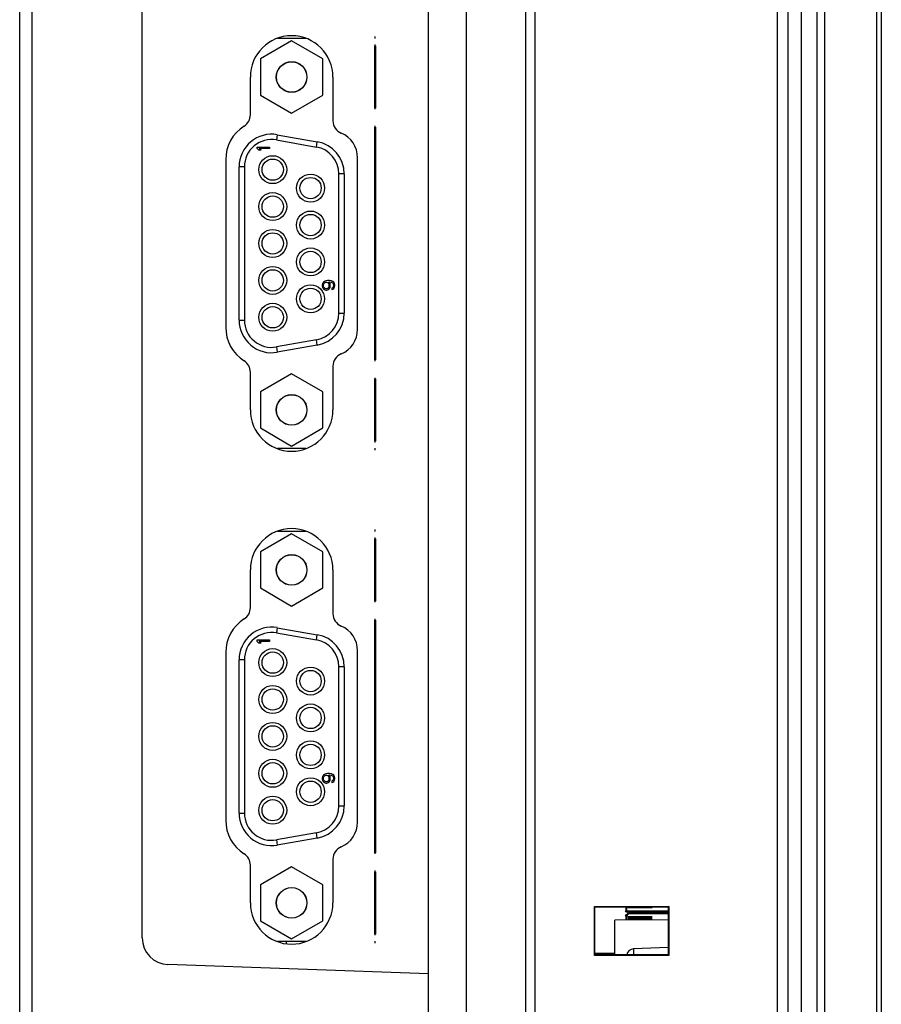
# Model space of a CAD drawing. Header units: millimetres. Extents: x 0 to 1189, y 0 to 841.
# Tile 3 of 17: x 88 to 153, y 446 to 520. Entities that reach past the tile are written whole.
import ezdxf

# ---------------------------------------------------------------- set-up
doc = ezdxf.new("R2010")
doc.units = ezdxf.units.MM
doc.header["$LTSCALE"] = 65.395
for name, color, linetype in [('CONNECTOR_GUIDE-RX10-SHAPE', 7, 'CONTINUOUS'), ('D_SUB_09P-SHAPE', 7, 'CONTINUOUS'), ('FRONT_CASE-RX12-SHAPE', 7, 'CONTINUOUS'), ('MAIN_PCB_ASSY_RX10-SHAPE', 7, 'CONTINUOUS'), ('PCB-FRONT_USB_10E-SHAPE', 7, 'CONTINUOUS'), ('REAR_CASE-RX12-SHAPE', 7, 'CONTINUOUS'), ('SEAL_GASKET-RX12-SHAPE', 7, 'CONTINUOUS')]:
    doc.layers.add(name, color=color, linetype=linetype)

msp = doc.modelspace()

# ---------------------------------------------------------------- linework, layer by layer
at = {"layer": 'CONNECTOR_GUIDE-RX10-SHAPE', "color": 7, "linetype": 'Continuous'}
for p, q in [((105.185, 512.578), (105.185, 515.414)), ((111.385, 515.414), (111.385, 512.127)), ((113.235, 496.481), (113.235, 509.356)), ((103.335, 509.205), (103.335, 496.632)), ((111.385, 493.71), (111.385, 490.424)), ((105.185, 490.424), (105.185, 493.259)), ((105.185, 475.578), (105.185, 478.414)), ((111.385, 478.414), (111.385, 475.127)), ((113.235, 459.481), (113.235, 472.356)), ((103.335, 472.205), (103.335, 459.632)), ((105.185, 453.424), (105.185, 456.259)), ((111.385, 456.71), (111.385, 453.424))]:
    msp.add_line(p, q, dxfattribs=at)
for centre, radius, start, end in [((108.285, 515.414), 3.1, 0, 180), ((104.185, 512.578), 1, 302.51361, 0), ((106.335, 509.205), 3, 122.51361, 180), ((112.385, 512.127), 1, 180, 247.45969), ((111.235, 509.356), 2, 0, 67.45969), ((106.335, 496.632), 3, 180, 237.48639), ((111.235, 496.481), 2, 292.54031, 0), ((112.385, 493.71), 1, 112.54031, 180), ((104.185, 493.259), 1, 0, 57.48639), ((108.285, 490.424), 3.1, 180, 0), ((108.285, 478.414), 3.1, 0, 180), ((104.185, 475.578), 1, 302.51361, 0), ((106.335, 472.205), 3, 122.51361, 180), ((112.385, 475.127), 1, 180, 247.45969), ((111.235, 472.356), 2, 0, 67.45969), ((106.335, 459.632), 3, 180, 237.48639), ((111.235, 459.481), 2, 292.54031, 0), ((112.385, 456.71), 1, 112.54031, 180), ((104.185, 456.259), 1, 0, 57.48639), ((108.285, 453.424), 3.1, 180, 0)]:
    msp.add_arc(centre, radius, start, end, dxfattribs=at)
at = {"layer": 'D_SUB_09P-SHAPE', "color": 7, "linetype": 'Continuous'}
for p, q in [((108.285, 518.121), (105.94, 516.768)), ((107.213, 518.319), (109.357, 518.319)), ((110.63, 516.768), (108.285, 518.121)), ((105.94, 516.768), (105.94, 514.06)), ((110.63, 514.06), (110.63, 516.768)), ((105.94, 514.06), (108.285, 512.706)), ((108.285, 512.706), (110.63, 514.06)), ((107.21, 511.081), (107.141, 510.688)), ((107.21, 511.081), (110.21, 510.552)), ((105.685, 510.037), (105.685, 510.156)), ((105.685, 510.156), (106.635, 510.156)), ((105.685, 510.037), (105.826, 509.919)), ((105.988, 509.919), (105.847, 510.037)), ((106.635, 510.037), (105.847, 510.037)), ((106.635, 510.156), (106.635, 510.037)), ((107.141, 510.688), (110.141, 510.159)), ((110.141, 510.159), (110.21, 510.552)), ((105.988, 509.919), (105.826, 509.919)), ((104.335, 497.169), (104.335, 508.669)), ((104.735, 508.669), (104.335, 508.669)), ((104.735, 508.669), (104.735, 497.169)), ((112.235, 508.14), (111.835, 508.14)), ((111.835, 497.698), (111.835, 508.14)), ((112.235, 508.14), (112.235, 497.698)), ((110.605, 499.913), (110.585, 499.814)), ((110.585, 499.814), (110.585, 499.716)), ((110.585, 499.716), (110.605, 499.617)), ((110.666, 500.012), (110.605, 499.913)), ((110.605, 499.617), (110.666, 499.518)), ((110.747, 500.072), (110.666, 500.012)), ((110.686, 499.834), (110.706, 499.894)), ((110.686, 499.696), (110.686, 499.834)), ((110.706, 499.636), (110.686, 499.696)), ((110.706, 499.894), (110.747, 499.953)), ((110.747, 499.577), (110.706, 499.636)), ((110.848, 500.111), (110.747, 500.072)), ((110.747, 499.953), (110.807, 499.993)), ((110.807, 499.993), (110.868, 500.012)), ((110.989, 500.131), (110.848, 500.111)), ((110.868, 500.012), (110.908, 500.012)), ((110.908, 500.012), (110.969, 499.993)), ((110.969, 499.993), (111.03, 499.953)), ((111.131, 500.131), (110.989, 500.131)), ((111.03, 499.953), (111.07, 499.894)), ((111.07, 499.636), (111.03, 499.577)), ((111.07, 499.894), (111.09, 499.834)), ((111.09, 499.696), (111.07, 499.636)), ((111.09, 500.032), (111.131, 500.032)), ((111.171, 499.913), (111.09, 500.032)), ((111.09, 499.834), (111.09, 499.696)), ((111.11, 499.518), (111.171, 499.617)), ((111.272, 500.111), (111.131, 500.131)), ((111.131, 500.032), (111.252, 500.012)), ((111.191, 499.814), (111.171, 499.913)), ((111.171, 499.617), (111.191, 499.716)), ((111.191, 499.716), (111.191, 499.814)), ((111.252, 500.012), (111.312, 499.993)), ((111.373, 500.072), (111.272, 500.111)), ((111.312, 499.993), (111.373, 499.953)), ((111.454, 500.012), (111.373, 500.072)), ((111.373, 499.953), (111.414, 499.894)), ((111.414, 499.656), (111.373, 499.597)), ((111.414, 499.894), (111.434, 499.834)), ((111.434, 499.716), (111.414, 499.656)), ((111.434, 499.834), (111.434, 499.716)), ((111.515, 499.913), (111.454, 500.012)), ((111.454, 499.537), (111.515, 499.636)), ((111.535, 499.814), (111.515, 499.913)), ((111.515, 499.636), (111.535, 499.735)), ((111.535, 499.735), (111.535, 499.814)), ((110.666, 499.518), (110.747, 499.458)), ((110.807, 499.537), (110.747, 499.577)), ((110.747, 499.458), (110.848, 499.419)), ((110.868, 499.518), (110.807, 499.537)), ((110.848, 499.419), (110.928, 499.419)), ((110.908, 499.518), (110.868, 499.518)), ((110.969, 499.537), (110.908, 499.518)), ((110.928, 499.419), (111.03, 499.458)), ((111.03, 499.577), (110.969, 499.537)), ((111.03, 499.458), (111.11, 499.518)), ((111.373, 499.597), (111.312, 499.557)), ((111.312, 499.557), (111.312, 499.458)), ((111.312, 499.458), (111.373, 499.478)), ((111.373, 499.478), (111.454, 499.537)), ((111.835, 497.698), (112.235, 497.698)), ((104.335, 497.169), (104.735, 497.169)), ((110.141, 495.679), (107.141, 495.15)), ((110.21, 495.285), (107.21, 494.756)), ((110.21, 495.285), (110.141, 495.679)), ((107.141, 495.15), (107.21, 494.756)), ((108.285, 493.131), (105.94, 491.778)), ((110.63, 491.778), (108.285, 493.131)), ((105.94, 491.778), (105.94, 489.07)), ((110.63, 489.07), (110.63, 491.778)), ((105.94, 489.07), (108.285, 487.716)), ((108.285, 487.716), (110.63, 489.07)), ((109.357, 487.519), (107.213, 487.519)), ((107.213, 481.319), (109.357, 481.319)), ((108.285, 481.121), (105.94, 479.768)), ((110.63, 479.768), (108.285, 481.121)), ((105.94, 479.768), (105.94, 477.06)), ((110.63, 477.06), (110.63, 479.768)), ((105.94, 477.06), (108.285, 475.706)), ((108.285, 475.706), (110.63, 477.06)), ((107.21, 474.081), (107.141, 473.688)), ((107.21, 474.081), (110.21, 473.552)), ((105.685, 473.156), (106.635, 473.156)), ((105.685, 473.037), (105.685, 473.156)), ((105.685, 473.037), (105.826, 472.919)), ((106.635, 473.037), (105.847, 473.037)), ((105.988, 472.919), (105.847, 473.037)), ((106.635, 473.156), (106.635, 473.037)), ((107.141, 473.688), (110.141, 473.159)), ((110.141, 473.159), (110.21, 473.552)), ((105.988, 472.919), (105.826, 472.919)), ((104.735, 471.669), (104.335, 471.669)), ((104.335, 460.169), (104.335, 471.669)), ((104.735, 471.669), (104.735, 460.169)), ((112.235, 471.14), (111.835, 471.14)), ((111.835, 460.698), (111.835, 471.14)), ((112.235, 471.14), (112.235, 460.698)), ((110.605, 462.913), (110.585, 462.814)), ((110.585, 462.814), (110.585, 462.716)), ((110.585, 462.716), (110.605, 462.617)), ((110.666, 463.012), (110.605, 462.913)), ((110.747, 463.072), (110.666, 463.012)), ((110.686, 462.834), (110.706, 462.894)), ((110.686, 462.696), (110.686, 462.834)), ((110.706, 462.636), (110.686, 462.696)), ((110.706, 462.894), (110.747, 462.953)), ((110.848, 463.111), (110.747, 463.072)), ((110.747, 462.953), (110.807, 462.993)), ((110.807, 462.993), (110.868, 463.012)), ((110.989, 463.131), (110.848, 463.111)), ((110.868, 463.012), (110.908, 463.012)), ((110.908, 463.012), (110.969, 462.993)), ((110.969, 462.993), (111.03, 462.953)), ((111.131, 463.131), (110.989, 463.131)), ((111.03, 462.953), (111.07, 462.894)), ((111.07, 462.894), (111.09, 462.834)), ((111.09, 462.696), (111.07, 462.636)), ((111.09, 463.032), (111.131, 463.032)), ((111.171, 462.913), (111.09, 463.032)), ((111.09, 462.834), (111.09, 462.696)), ((111.272, 463.111), (111.131, 463.131)), ((111.131, 463.032), (111.252, 463.012)), ((111.191, 462.814), (111.171, 462.913)), ((111.171, 462.617), (111.191, 462.716)), ((111.191, 462.716), (111.191, 462.814)), ((111.252, 463.012), (111.312, 462.993)), ((111.373, 463.072), (111.272, 463.111)), ((111.312, 462.993), (111.373, 462.953)), ((111.454, 463.012), (111.373, 463.072)), ((111.373, 462.953), (111.414, 462.894)), ((111.414, 462.656), (111.373, 462.597)), ((111.414, 462.894), (111.434, 462.834)), ((111.434, 462.716), (111.414, 462.656)), ((111.434, 462.834), (111.434, 462.716)), ((111.515, 462.913), (111.454, 463.012)), ((111.535, 462.814), (111.515, 462.913)), ((111.515, 462.636), (111.535, 462.735)), ((111.535, 462.735), (111.535, 462.814)), ((110.605, 462.617), (110.666, 462.518)), ((110.666, 462.518), (110.747, 462.458)), ((110.747, 462.577), (110.706, 462.636)), ((110.807, 462.537), (110.747, 462.577)), ((110.747, 462.458), (110.848, 462.419)), ((110.868, 462.518), (110.807, 462.537)), ((110.848, 462.419), (110.928, 462.419)), ((110.908, 462.518), (110.868, 462.518)), ((110.969, 462.537), (110.908, 462.518)), ((110.928, 462.419), (111.03, 462.458)), ((111.03, 462.577), (110.969, 462.537)), ((111.07, 462.636), (111.03, 462.577)), ((111.03, 462.458), (111.11, 462.518)), ((111.11, 462.518), (111.171, 462.617)), ((111.373, 462.597), (111.312, 462.557)), ((111.312, 462.557), (111.312, 462.458)), ((111.312, 462.458), (111.373, 462.478)), ((111.373, 462.478), (111.454, 462.537)), ((111.454, 462.537), (111.515, 462.636)), ((111.835, 460.698), (112.235, 460.698)), ((104.335, 460.169), (104.735, 460.169)), ((110.141, 458.679), (107.141, 458.15)), ((110.21, 458.285), (107.21, 457.756)), ((110.21, 458.285), (110.141, 458.679)), ((107.141, 458.15), (107.21, 457.756)), ((108.285, 456.131), (105.94, 454.778)), ((110.63, 454.778), (108.285, 456.131)), ((105.94, 454.778), (105.94, 452.07)), ((110.63, 452.07), (110.63, 454.778)), ((105.94, 452.07), (108.285, 450.716)), ((108.285, 450.716), (110.63, 452.07)), ((109.357, 450.519), (107.213, 450.519))]:
    msp.add_line(p, q, dxfattribs=at)
for centre, radius in [((108.285, 515.414), 1.15), ((108.285, 515.414), 1.143), ((106.865, 508.459), 1.05), ((106.865, 508.459), 0.8), ((109.705, 507.074), 1.05), ((109.705, 507.074), 0.8), ((106.865, 505.689), 1.05), ((106.865, 505.689), 0.8), ((109.705, 504.304), 1.05), ((109.705, 504.304), 0.8), ((106.865, 502.919), 1.05), ((106.865, 502.919), 0.8), ((109.705, 501.534), 1.05), ((109.705, 501.534), 0.8), ((106.865, 500.149), 1.05), ((106.865, 500.149), 0.8), ((109.705, 498.764), 1.05), ((109.705, 498.764), 0.8), ((106.865, 497.379), 1.05), ((106.865, 497.379), 0.8), ((108.285, 490.424), 1.15), ((108.285, 490.424), 1.143), ((108.285, 478.414), 1.15), ((108.285, 478.414), 1.143), ((106.865, 471.459), 1.05), ((106.865, 471.459), 0.8), ((109.705, 470.074), 1.05), ((109.705, 470.074), 0.8), ((106.865, 468.689), 1.05), ((106.865, 468.689), 0.8), ((109.705, 467.304), 1.05), ((109.705, 467.304), 0.8), ((106.865, 465.919), 1.05), ((106.865, 465.919), 0.8), ((109.705, 464.534), 1.05), ((109.705, 464.534), 0.8), ((106.865, 463.149), 1.05), ((106.865, 463.149), 0.8), ((109.705, 461.764), 1.05), ((109.705, 461.764), 0.8), ((106.865, 460.379), 1.05), ((106.865, 460.379), 0.8), ((108.285, 453.424), 1.15), ((108.285, 453.424), 1.143)]:
    msp.add_circle(centre, radius, dxfattribs=at)
for centre, radius, start, end in [((106.785, 508.669), 2.45, 80, 180), ((106.785, 508.669), 2.05, 80, 180), ((109.785, 508.14), 2.05, 0, 80), ((109.785, 508.14), 2.45, 0, 80), ((109.785, 497.698), 2.05, 280, 0), ((109.785, 497.698), 2.45, 280, 0), ((106.785, 497.169), 2.45, 180, 280), ((106.785, 497.169), 2.05, 180, 280), ((106.785, 471.669), 2.45, 80, 180), ((106.785, 471.669), 2.05, 80, 180), ((109.785, 471.14), 2.05, 0, 80), ((109.785, 471.14), 2.45, 0, 80), ((109.785, 460.698), 2.05, 280, 0), ((109.785, 460.698), 2.45, 280, 0), ((106.785, 460.169), 2.45, 180, 280), ((106.785, 460.169), 2.05, 180, 280)]:
    msp.add_arc(centre, radius, start, end, dxfattribs=at)
at = {"layer": 'FRONT_CASE-RX12-SHAPE', "color": 7, "linetype": 'Continuous'}
for p, q in [((146.565, 392.919), (146.565, 653.919)), ((147.739, 394.478), (147.739, 652.359)), ((148.326, 394.478), (148.326, 652.359)), ((152.204, 648.859), (152.204, 397.978)), ((152.565, 648.859), (152.565, 397.978)), ((126.565, 401.441), (126.565, 645.397)), ((131.027, 453.156), (136.608, 453.162)), ((131.027, 453.156), (131.065, 453.119)), ((131.027, 449.481), (131.027, 453.156)), ((131.065, 453.119), (136.565, 453.119)), ((131.065, 449.519), (131.065, 453.119)), ((136.608, 453.162), (136.565, 453.119)), ((136.565, 453.119), (136.565, 449.519)), ((136.608, 453.162), (136.608, 449.475)), ((136.565, 452.154), (132.565, 452.119)), ((132.565, 449.519), (132.565, 452.119)), ((131.027, 449.481), (131.065, 449.519)), ((136.608, 449.475), (131.027, 449.481)), ((136.565, 449.519), (131.065, 449.519)), ((136.565, 450.067), (133.947, 449.976)), ((133.947, 449.976), (133.947, 449.519)), ((136.608, 449.475), (136.565, 449.519))]:
    msp.add_line(p, q, dxfattribs=at)
msp.add_arc((133.965, 449.476), 0.5, 92, 175.13159, dxfattribs=at)
at = {"layer": 'MAIN_PCB_ASSY_RX10-SHAPE', "color": 7, "linetype": 'Continuous'}
for p, q in [((114.565, 518.294), (114.565, 518.444)), ((114.565, 518.294), (114.565, 518.444)), ((114.565, 518.294), (114.565, 518.444)), ((114.565, 517.696), (114.565, 517.846)), ((114.565, 517.696), (114.565, 517.846)), ((114.565, 517.696), (114.565, 517.846)), ((114.565, 517.696), (114.565, 517.846)), ((114.565, 517.696), (114.565, 517.846)), ((114.565, 517.696), (114.565, 517.846)), ((114.565, 517.344), (114.565, 517.494)), ((114.565, 517.344), (114.565, 517.494)), ((114.565, 517.344), (114.565, 517.494)), ((114.565, 517.344), (114.565, 517.494)), ((114.565, 517.344), (114.565, 517.494)), ((114.565, 517.344), (114.565, 517.494)), ((114.565, 517.344), (114.565, 517.494)), ((114.565, 517.344), (114.565, 517.494)), ((114.565, 517.344), (114.565, 517.494)), ((114.565, 517.344), (114.565, 517.494)), ((114.565, 517.344), (114.565, 517.494)), ((114.565, 517.344), (114.565, 517.494)), ((114.565, 517.344), (114.565, 517.494)), ((114.565, 517.344), (114.565, 517.494)), ((114.565, 517.044), (114.565, 517.194)), ((114.565, 517.044), (114.565, 517.194)), ((114.565, 517.044), (114.565, 517.194)), ((114.565, 517.044), (114.565, 517.194)), ((114.565, 515.344), (114.565, 515.494)), ((114.565, 515.344), (114.565, 515.494)), ((114.565, 515.344), (114.565, 515.494)), ((114.565, 515.344), (114.565, 515.494)), ((114.565, 515.344), (114.565, 515.494)), ((114.565, 515.344), (114.565, 515.494)), ((114.565, 515.344), (114.565, 515.494)), ((114.565, 515.344), (114.565, 515.494)), ((114.565, 515.344), (114.565, 515.494)), ((114.565, 515.344), (114.565, 515.494)), ((114.565, 515.344), (114.565, 515.494)), ((114.565, 515.344), (114.565, 515.494)), ((114.565, 513.644), (114.565, 513.794)), ((114.565, 513.644), (114.565, 513.794)), ((114.565, 513.644), (114.565, 513.794)), ((114.565, 513.644), (114.565, 513.794)), ((114.565, 513.344), (114.565, 513.494)), ((114.565, 513.344), (114.565, 513.494)), ((114.565, 513.344), (114.565, 513.494)), ((114.565, 513.344), (114.565, 513.494)), ((114.565, 513.344), (114.565, 513.494)), ((114.565, 513.344), (114.565, 513.494)), ((114.565, 513.344), (114.565, 513.494)), ((114.565, 513.344), (114.565, 513.494)), ((114.565, 513.344), (114.565, 513.494)), ((114.565, 513.344), (114.565, 513.494)), ((114.565, 513.344), (114.565, 513.494)), ((114.565, 513.344), (114.565, 513.494)), ((114.565, 513.344), (114.565, 513.494)), ((114.565, 513.344), (114.565, 513.494)), ((114.565, 512.991), (114.565, 513.141)), ((114.565, 512.991), (114.565, 513.141)), ((114.565, 512.991), (114.565, 513.141)), ((114.565, 512.991), (114.565, 513.141)), ((114.565, 512.991), (114.565, 513.141)), ((114.565, 512.991), (114.565, 513.141)), ((114.565, 511.59), (114.565, 511.74)), ((114.565, 511.59), (114.565, 511.74)), ((114.565, 510.59), (114.565, 510.74)), ((114.565, 510.59), (114.565, 510.74)), ((114.565, 510.59), (114.565, 510.74)), ((114.565, 510.59), (114.565, 510.74)), ((114.565, 510.59), (114.565, 510.74)), ((114.565, 510.59), (114.565, 510.74)), ((114.565, 510.59), (114.565, 510.74)), ((114.565, 510.59), (114.565, 510.74)), ((114.565, 509.59), (114.565, 509.74)), ((114.565, 509.59), (114.565, 509.74)), ((114.565, 509.59), (114.565, 509.74)), ((114.565, 509.59), (114.565, 509.74)), ((114.565, 496.097), (114.565, 496.247)), ((114.565, 496.097), (114.565, 496.247)), ((114.565, 496.097), (114.565, 496.247)), ((114.565, 496.097), (114.565, 496.247)), ((114.565, 495.097), (114.565, 495.247)), ((114.565, 495.097), (114.565, 495.247)), ((114.565, 495.097), (114.565, 495.247)), ((114.565, 495.097), (114.565, 495.247)), ((114.565, 495.097), (114.565, 495.247)), ((114.565, 495.097), (114.565, 495.247)), ((114.565, 495.097), (114.565, 495.247)), ((114.565, 495.097), (114.565, 495.247)), ((114.565, 494.097), (114.565, 494.247)), ((114.565, 494.097), (114.565, 494.247)), ((114.565, 492.696), (114.565, 492.846)), ((114.565, 492.696), (114.565, 492.846)), ((114.565, 492.696), (114.565, 492.846)), ((114.565, 492.696), (114.565, 492.846)), ((114.565, 492.344), (114.565, 492.494)), ((114.565, 492.344), (114.565, 492.494)), ((114.565, 492.344), (114.565, 492.494)), ((114.565, 492.344), (114.565, 492.494)), ((114.565, 492.344), (114.565, 492.494)), ((114.565, 492.344), (114.565, 492.494)), ((114.565, 492.344), (114.565, 492.494)), ((114.565, 492.344), (114.565, 492.494)), ((114.565, 492.044), (114.565, 492.194)), ((114.565, 492.044), (114.565, 492.194)), ((114.565, 490.344), (114.565, 490.494)), ((114.565, 490.344), (114.565, 490.494)), ((114.565, 490.344), (114.565, 490.494)), ((114.565, 490.344), (114.565, 490.494)), ((114.565, 490.344), (114.565, 490.494)), ((114.565, 490.344), (114.565, 490.494)), ((114.565, 488.644), (114.565, 488.794)), ((114.565, 488.644), (114.565, 488.794)), ((114.565, 488.344), (114.565, 488.494)), ((114.565, 488.344), (114.565, 488.494)), ((114.565, 488.344), (114.565, 488.494)), ((114.565, 488.344), (114.565, 488.494)), ((114.565, 488.344), (114.565, 488.494)), ((114.565, 488.344), (114.565, 488.494)), ((114.565, 488.344), (114.565, 488.494)), ((114.565, 488.344), (114.565, 488.494)), ((114.565, 487.991), (114.565, 488.141)), ((114.565, 487.991), (114.565, 488.141)), ((114.565, 487.991), (114.565, 488.141)), ((114.565, 487.991), (114.565, 488.141)), ((114.565, 487.991), (114.565, 488.141)), ((114.565, 487.991), (114.565, 488.141)), ((114.565, 487.394), (114.565, 487.544)), ((114.565, 487.394), (114.565, 487.544)), ((114.565, 487.394), (114.565, 487.544)), ((114.565, 487.394), (114.565, 487.544)), ((114.565, 481.294), (114.565, 481.444)), ((114.565, 481.294), (114.565, 481.444)), ((114.565, 481.294), (114.565, 481.444)), ((114.565, 480.696), (114.565, 480.846)), ((114.565, 480.696), (114.565, 480.846)), ((114.565, 480.696), (114.565, 480.846)), ((114.565, 480.696), (114.565, 480.846)), ((114.565, 480.696), (114.565, 480.846)), ((114.565, 480.696), (114.565, 480.846)), ((114.565, 480.344), (114.565, 480.494)), ((114.565, 480.344), (114.565, 480.494)), ((114.565, 480.344), (114.565, 480.494)), ((114.565, 480.344), (114.565, 480.494)), ((114.565, 480.344), (114.565, 480.494)), ((114.565, 480.344), (114.565, 480.494)), ((114.565, 480.344), (114.565, 480.494)), ((114.565, 480.344), (114.565, 480.494)), ((114.565, 480.344), (114.565, 480.494)), ((114.565, 480.344), (114.565, 480.494)), ((114.565, 480.344), (114.565, 480.494)), ((114.565, 480.344), (114.565, 480.494)), ((114.565, 480.344), (114.565, 480.494)), ((114.565, 480.344), (114.565, 480.494)), ((114.565, 480.044), (114.565, 480.194)), ((114.565, 480.044), (114.565, 480.194)), ((114.565, 480.044), (114.565, 480.194)), ((114.565, 480.044), (114.565, 480.194)), ((114.565, 478.344), (114.565, 478.494)), ((114.565, 478.344), (114.565, 478.494)), ((114.565, 478.344), (114.565, 478.494)), ((114.565, 478.344), (114.565, 478.494)), ((114.565, 478.344), (114.565, 478.494)), ((114.565, 478.344), (114.565, 478.494)), ((114.565, 478.344), (114.565, 478.494)), ((114.565, 478.344), (114.565, 478.494)), ((114.565, 478.344), (114.565, 478.494)), ((114.565, 478.344), (114.565, 478.494)), ((114.565, 478.344), (114.565, 478.494)), ((114.565, 478.344), (114.565, 478.494)), ((114.565, 476.644), (114.565, 476.794)), ((114.565, 476.644), (114.565, 476.794)), ((114.565, 476.644), (114.565, 476.794)), ((114.565, 476.644), (114.565, 476.794)), ((114.565, 476.344), (114.565, 476.494)), ((114.565, 476.344), (114.565, 476.494)), ((114.565, 476.344), (114.565, 476.494)), ((114.565, 476.344), (114.565, 476.494)), ((114.565, 476.344), (114.565, 476.494)), ((114.565, 476.344), (114.565, 476.494)), ((114.565, 476.344), (114.565, 476.494)), ((114.565, 476.344), (114.565, 476.494)), ((114.565, 476.344), (114.565, 476.494)), ((114.565, 476.344), (114.565, 476.494)), ((114.565, 476.344), (114.565, 476.494)), ((114.565, 476.344), (114.565, 476.494)), ((114.565, 476.344), (114.565, 476.494)), ((114.565, 476.344), (114.565, 476.494)), ((114.565, 475.991), (114.565, 476.141)), ((114.565, 475.991), (114.565, 476.141)), ((114.565, 475.991), (114.565, 476.141)), ((114.565, 475.991), (114.565, 476.141)), ((114.565, 475.991), (114.565, 476.141)), ((114.565, 475.991), (114.565, 476.141)), ((114.565, 474.59), (114.565, 474.74)), ((114.565, 474.59), (114.565, 474.74)), ((114.565, 473.59), (114.565, 473.74)), ((114.565, 473.59), (114.565, 473.74)), ((114.565, 473.59), (114.565, 473.74)), ((114.565, 473.59), (114.565, 473.74)), ((114.565, 473.59), (114.565, 473.74)), ((114.565, 473.59), (114.565, 473.74)), ((114.565, 473.59), (114.565, 473.74)), ((114.565, 473.59), (114.565, 473.74)), ((114.565, 472.59), (114.565, 472.74)), ((114.565, 472.59), (114.565, 472.74)), ((114.565, 472.59), (114.565, 472.74)), ((114.565, 472.59), (114.565, 472.74)), ((114.565, 459.097), (114.565, 459.247)), ((114.565, 459.097), (114.565, 459.247)), ((114.565, 459.097), (114.565, 459.247)), ((114.565, 459.097), (114.565, 459.247)), ((114.565, 458.097), (114.565, 458.247)), ((114.565, 458.097), (114.565, 458.247)), ((114.565, 458.097), (114.565, 458.247)), ((114.565, 458.097), (114.565, 458.247)), ((114.565, 458.097), (114.565, 458.247)), ((114.565, 458.097), (114.565, 458.247)), ((114.565, 458.097), (114.565, 458.247)), ((114.565, 458.097), (114.565, 458.247)), ((114.565, 457.097), (114.565, 457.247)), ((114.565, 457.097), (114.565, 457.247)), ((114.565, 455.696), (114.565, 455.846)), ((114.565, 455.696), (114.565, 455.846)), ((114.565, 455.696), (114.565, 455.846)), ((114.565, 455.696), (114.565, 455.846)), ((114.565, 455.344), (114.565, 455.494)), ((114.565, 455.344), (114.565, 455.494)), ((114.565, 455.344), (114.565, 455.494)), ((114.565, 455.344), (114.565, 455.494)), ((114.565, 455.344), (114.565, 455.494)), ((114.565, 455.344), (114.565, 455.494)), ((114.565, 455.344), (114.565, 455.494)), ((114.565, 455.344), (114.565, 455.494)), ((114.565, 455.044), (114.565, 455.194)), ((114.565, 455.044), (114.565, 455.194)), ((114.565, 453.344), (114.565, 453.494)), ((114.565, 453.344), (114.565, 453.494)), ((114.565, 453.344), (114.565, 453.494)), ((114.565, 453.344), (114.565, 453.494)), ((114.565, 453.344), (114.565, 453.494)), ((114.565, 453.344), (114.565, 453.494)), ((114.565, 451.644), (114.565, 451.794)), ((114.565, 451.644), (114.565, 451.794)), ((114.565, 451.344), (114.565, 451.494)), ((114.565, 451.344), (114.565, 451.494)), ((114.565, 451.344), (114.565, 451.494)), ((114.565, 451.344), (114.565, 451.494)), ((114.565, 451.344), (114.565, 451.494)), ((114.565, 451.344), (114.565, 451.494)), ((114.565, 451.344), (114.565, 451.494)), ((114.565, 451.344), (114.565, 451.494)), ((114.565, 450.991), (114.565, 451.141)), ((114.565, 450.991), (114.565, 451.141)), ((114.565, 450.991), (114.565, 451.141)), ((114.565, 450.991), (114.565, 451.141)), ((114.565, 450.991), (114.565, 451.141)), ((114.565, 450.991), (114.565, 451.141)), ((114.565, 450.394), (114.565, 450.544)), ((114.565, 450.394), (114.565, 450.544)), ((114.565, 450.394), (114.565, 450.544)), ((114.565, 450.394), (114.565, 450.544))]:
    msp.add_line(p, q, dxfattribs=at)
at = {"layer": 'MAIN_PCB_ASSY_RX10-SHAPE', "color": 3, "linetype": 'Continuous', "const_width": 0.178}
for points in [[(114.565, 513.066), (114.565, 517.771)], [(114.565, 494.172), (114.565, 511.665)], [(114.565, 488.066), (114.565, 492.771)], [(114.565, 476.066), (114.565, 480.771)], [(114.565, 457.172), (114.565, 474.665)], [(114.565, 451.066), (114.565, 455.771)]]:
    msp.add_lwpolyline(points, dxfattribs=at)
at = {"layer": 'PCB-FRONT_USB_10E-SHAPE', "color": 7, "linetype": 'Continuous'}
for points, const_width in [([(134.445, 453.005), (134.445, 453.119)], 1.872), ([(133.429, 453.119), (133.429, 452.789)], 0.149), ([(134.445, 452.444), (134.445, 452.135)], 1.872), ([(133.429, 452.789), (136.565, 452.789)], 0.149), ([(133.581, 452.635), (133.429, 452.482)], 0.149), ([(133.429, 452.482), (133.429, 452.126)], 0.149), ([(136.565, 452.635), (133.581, 452.635)], 0.149)]:
    msp.add_lwpolyline(points, dxfattribs=dict(at, const_width=const_width))
at = {"layer": 'PCB-FRONT_USB_10E-SHAPE', "color": 4, "linetype": 'Continuous', "const_width": 0.149}
msp.add_lwpolyline([(132.565, 449.619), (131.065, 449.619)], dxfattribs=at)
at = {"layer": 'PCB-FRONT_USB_10E-SHAPE', "color": 7, "linetype": 'Continuous'}
for centre in [(133.429, 452.789), (133.429, 452.482), (133.581, 452.635)]:
    msp.add_circle(centre, 0.0625, dxfattribs=at)
at = {"layer": 'REAR_CASE-RX12-SHAPE', "color": 7, "linetype": 'Continuous'}
for p, q in [((125.865, 401.477), (125.865, 645.36)), ((118.565, 404.707), (118.565, 642.131)), ((121.408, 404.707), (121.408, 642.131)), ((87.865, 406.316), (87.865, 581.319)), ((88.812, 441.955), (88.812, 574.582)), ((97.065, 450.788), (97.065, 568.749)), ((107.865, 450.519), (107.865, 450.356)), ((118.565, 448.106), (98.995, 448.789))]:
    msp.add_line(p, q, dxfattribs=at)
msp.add_arc((99.065, 450.788), 2, 180, 268, dxfattribs=at)
at = {"layer": 'SEAL_GASKET-RX12-SHAPE', "color": 7, "linetype": 'Continuous'}
for p, q in [((145.565, 398.07), (145.565, 652.767)), ((144.765, 399.445), (144.765, 650.392))]:
    msp.add_line(p, q, dxfattribs=at)

doc.saveas('drawing.dxf')
